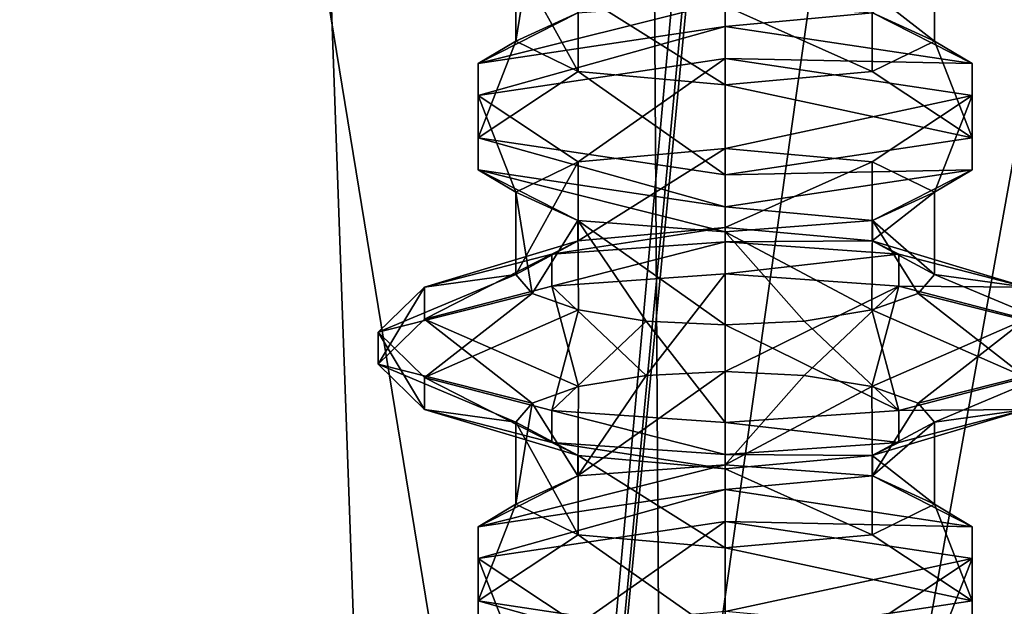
# Model space of a CAD drawing. Header units: millimetres. Extents: x -18.9 to 18.9, y -8.8 to 59.9.
# Tile 10 of 256: x -10.6 to -6.1, y 3.2 to 5.8. Entities that reach past the tile are written whole.
import ezdxf

# ---------------------------------------------------------------- set-up
doc = ezdxf.new("R2010")
doc.units = ezdxf.units.MM
doc.header["$LTSCALE"] = 65.185185
for name, color, linetype in [('1295', 7, 'CONTINUOUS'), ('2824', 7, 'CONTINUOUS'), ('2825', 7, 'CONTINUOUS'), ('2874', 7, 'CONTINUOUS'), ('2875', 7, 'CONTINUOUS'), ('2876', 7, 'CONTINUOUS'), ('2877', 7, 'CONTINUOUS'), ('2878', 7, 'CONTINUOUS'), ('2879', 7, 'CONTINUOUS'), ('2886', 7, 'CONTINUOUS'), ('2887', 7, 'CONTINUOUS'), ('2888', 7, 'CONTINUOUS'), ('2889', 7, 'CONTINUOUS'), ('2890', 7, 'CONTINUOUS'), ('2891', 7, 'CONTINUOUS'), ('2892', 7, 'CONTINUOUS'), ('2893', 7, 'CONTINUOUS'), ('2894', 7, 'CONTINUOUS'), ('2895', 7, 'CONTINUOUS'), ('2896', 7, 'CONTINUOUS'), ('2897', 7, 'CONTINUOUS')]:
    doc.layers.add(name, color=color, linetype=linetype)

msp = doc.modelspace()

# ---------------------------------------------------------------- linework, layer by layer
at = {"layer": '1295', "color": 7, "linetype": 'Continuous'}
for points in [[(-8.6992, -6.3, -15.0691), (-5.5375, 26.593, -16.4953), (-3.2147, 32.4, -17.1005), (-8.6992, -6.3, -15.0691)], [(-3.2147, -3.5, -17.1005), (-8.6992, -6.3, -15.0691), (-3.2147, 32.4, -17.1005), (-3.2147, -3.5, -17.1005)], [(-5.5375, 26.593, -16.4953), (-8.6992, -6.3, -15.0691), (-5.5971, 26.4568, -16.4752), (-5.5375, 26.593, -16.4953)], [(-8.6992, -6.3, -15.0691), (-5.7352, 26.4, -16.4277), (-5.5971, 26.4568, -16.4752), (-8.6992, -6.3, -15.0691)], [(-13.3069, 26.4, -11.2109), (-9.8717, 26.4, -14.3286), (-13.3292, -6.3, -11.1841), (-13.3069, 26.4, -11.2109)], [(-13.3292, -6.3, -11.1841), (-9.8717, 26.4, -14.3286), (-8.6992, -6.3, -15.0691), (-13.3292, -6.3, -11.1841)], [(-12.7853, -3.5, 11.8024), (-7.6096, -3.5, 15.6478), (-12.5018, 26.4, 12.1021), (-12.7853, -3.5, 11.8024)], [(-7.6096, -3.5, 15.6478), (-7.8011, 26.4, 15.553), (-12.5018, 26.4, 12.1021), (-7.6096, -3.5, 15.6478)], [(-9.8717, 26.4, -14.3286), (-5.7352, 26.4, -16.4277), (-8.6992, -6.3, -15.0691), (-9.8717, 26.4, -14.3286)], [(-7.6096, -3.5, 15.6478), (-2.2237, 26.4, 17.2571), (-7.8011, 26.4, 15.553), (-7.6096, -3.5, 15.6478)], [(-7.6096, -3.5, 15.6478), (-1.389, -3.5, 17.3445), (-2.2237, 26.4, 17.2571), (-7.6096, -3.5, 15.6478)]]:
    msp.add_3dface(points, dxfattribs=at)
at = {"layer": '2824', "color": 7, "linetype": 'Continuous'}
for points in [[(-8.3, 6.1151, 12.2082), (-8.2255, 6.2014, 11.8395), (-8.3, 5.7424, 12.2082), (-8.3, 6.1151, 12.2082)], [(-8.2255, 6.2014, 11.8395), (-8.019, 5.8707, 11.5337), (-8.3, 5.7424, 12.2082), (-8.2255, 6.2014, 11.8395)], [(-6.4, 6.1151, 12.2082), (-6.4, 5.7424, 12.2082), (-6.681, 5.8707, 11.5337), (-6.4, 6.1151, 12.2082)], [(-7.35, 4.897, 11.2582), (-8.0176, 4.837, 11.5323), (-7.35, 5.2556, 11.2582), (-7.35, 4.897, 11.2582)], [(-8.0176, 4.837, 11.5323), (-8.0174, 5.1954, 11.5321), (-7.35, 5.2556, 11.2582), (-8.0176, 4.837, 11.5323)], [(-7.35, 4.897, 11.2582), (-7.35, 5.2556, 11.2582), (-6.6826, 5.1954, 11.5321), (-7.35, 4.897, 11.2582)], [(-8.0176, 4.837, 11.5323), (-8.3, 4.6849, 12.2082), (-8.0174, 5.1954, 11.5321), (-8.0176, 4.837, 11.5323)], [(-8.3, 4.6849, 12.2082), (-8.3, 5.0576, 12.2082), (-8.0174, 5.1954, 11.5321), (-8.3, 4.6849, 12.2082)], [(-6.6824, 4.837, 11.5323), (-7.35, 4.897, 11.2582), (-6.6826, 5.1954, 11.5321), (-6.6824, 4.837, 11.5323)], [(-6.6824, 4.837, 11.5323), (-6.6826, 5.1954, 11.5321), (-6.4, 5.0576, 12.2082), (-6.6824, 4.837, 11.5323)], [(-6.4, 4.6849, 12.2082), (-6.6824, 4.837, 11.5323), (-6.4, 5.0576, 12.2082), (-6.4, 4.6849, 12.2082)], [(-7.35, 3.8215, 11.2582), (-8.019, 3.7707, 11.5337), (-7.35, 4.2443, 11.2582), (-7.35, 3.8215, 11.2582)], [(-7.35, 4.2443, 11.2582), (-8.019, 3.7707, 11.5337), (-7.7081, 4.2265, 11.3283), (-7.35, 4.2443, 11.2582)], [(-8.019, 3.7707, 11.5337), (-8.0159, 4.1761, 11.5306), (-7.7081, 4.2265, 11.3283), (-8.019, 3.7707, 11.5337)], [(-7.35, 3.8215, 11.2582), (-7.35, 4.2443, 11.2582), (-6.9919, 4.2265, 11.3283), (-7.35, 3.8215, 11.2582)], [(-7.35, 3.8215, 11.2582), (-6.9919, 4.2265, 11.3283), (-6.6841, 4.1761, 11.5306), (-7.35, 3.8215, 11.2582)], [(-8.019, 3.7707, 11.5337), (-8.2256, 4.1014, 11.8396), (-8.0159, 4.1761, 11.5306), (-8.019, 3.7707, 11.5337)], [(-6.681, 3.7707, 11.5337), (-7.35, 3.8215, 11.2582), (-6.6841, 4.1761, 11.5306), (-6.681, 3.7707, 11.5337)], [(-6.681, 3.7707, 11.5337), (-6.6841, 4.1761, 11.5306), (-6.4744, 4.1014, 11.8396), (-6.681, 3.7707, 11.5337)], [(-8.019, 3.7707, 11.5337), (-8.3, 3.6424, 12.2082), (-8.2256, 4.1014, 11.8396), (-8.019, 3.7707, 11.5337)], [(-8.3, 3.6424, 12.2082), (-8.3, 4.0151, 12.2082), (-8.2256, 4.1014, 11.8396), (-8.3, 3.6424, 12.2082)], [(-6.681, 3.7707, 11.5337), (-6.4744, 4.1014, 11.8396), (-6.4, 4.0151, 12.2082), (-6.681, 3.7707, 11.5337)], [(-6.4, 3.6424, 12.2082), (-6.681, 3.7707, 11.5337), (-6.4, 4.0151, 12.2082), (-6.4, 3.6424, 12.2082)]]:
    msp.add_3dface(points, dxfattribs=at)
at = {"layer": '2825', "color": 7, "linetype": 'Continuous'}
for points in [[(-8.0178, 5.963, 12.8839), (-8.3, 6.1151, 12.2082), (-8.0174, 5.6046, 12.8843), (-8.0178, 5.963, 12.8839)], [(-8.3, 6.1151, 12.2082), (-8.3, 5.7424, 12.2082), (-8.0174, 5.6046, 12.8843), (-8.3, 6.1151, 12.2082)], [(-6.4, 6.1151, 12.2082), (-6.6822, 5.963, 12.8839), (-6.4, 5.7424, 12.2082), (-6.4, 6.1151, 12.2082)], [(-7.35, 5.903, 13.1582), (-8.0178, 5.963, 12.8839), (-7.35, 5.5444, 13.1582), (-7.35, 5.903, 13.1582)], [(-8.0178, 5.963, 12.8839), (-8.0174, 5.6046, 12.8843), (-7.35, 5.5444, 13.1582), (-8.0178, 5.963, 12.8839)], [(-6.6822, 5.963, 12.8839), (-7.35, 5.903, 13.1582), (-6.6826, 5.6046, 12.8843), (-6.6822, 5.963, 12.8839)], [(-6.6822, 5.963, 12.8839), (-6.6826, 5.6046, 12.8843), (-6.4, 5.7424, 12.2082), (-6.6822, 5.963, 12.8839)], [(-7.35, 5.903, 13.1582), (-7.35, 5.5444, 13.1582), (-6.6826, 5.6046, 12.8843), (-7.35, 5.903, 13.1582)], [(-8.3, 4.6849, 12.2082), (-8.2256, 4.5986, 12.5767), (-8.3, 5.0576, 12.2082), (-8.3, 4.6849, 12.2082)], [(-8.2256, 4.5986, 12.5767), (-8.0185, 4.9292, 12.8832), (-8.3, 5.0576, 12.2082), (-8.2256, 4.5986, 12.5767)], [(-6.4, 4.6849, 12.2082), (-6.4, 5.0576, 12.2082), (-6.6815, 4.9292, 12.8832), (-6.4, 4.6849, 12.2082)], [(-8.2256, 4.5986, 12.5767), (-8.0159, 4.5239, 12.8858), (-8.0185, 4.9292, 12.8832), (-8.2256, 4.5986, 12.5767)], [(-7.7081, 4.4735, 13.0881), (-7.35, 4.4557, 13.1582), (-8.0185, 4.9292, 12.8832), (-7.7081, 4.4735, 13.0881)], [(-7.35, 4.4557, 13.1582), (-7.35, 4.8785, 13.1582), (-8.0185, 4.9292, 12.8832), (-7.35, 4.4557, 13.1582)], [(-8.0159, 4.5239, 12.8858), (-7.7081, 4.4735, 13.0881), (-8.0185, 4.9292, 12.8832), (-8.0159, 4.5239, 12.8858)], [(-7.35, 4.8785, 13.1582), (-6.6841, 4.5239, 12.8858), (-6.6815, 4.9292, 12.8832), (-7.35, 4.8785, 13.1582)], [(-6.6841, 4.5239, 12.8858), (-6.4744, 4.5986, 12.5768), (-6.6815, 4.9292, 12.8832), (-6.6841, 4.5239, 12.8858)], [(-6.4744, 4.5986, 12.5768), (-6.4, 4.6849, 12.2082), (-6.6815, 4.9292, 12.8832), (-6.4744, 4.5986, 12.5768)], [(-7.35, 4.4557, 13.1582), (-6.9919, 4.4735, 13.0881), (-7.35, 4.8785, 13.1582), (-7.35, 4.4557, 13.1582)], [(-6.9919, 4.4735, 13.0881), (-6.6841, 4.5239, 12.8858), (-7.35, 4.8785, 13.1582), (-6.9919, 4.4735, 13.0881)], [(-8.3, 3.6424, 12.2082), (-8.0174, 3.5046, 12.8843), (-8.3, 4.0151, 12.2082), (-8.3, 3.6424, 12.2082)], [(-8.0174, 3.5046, 12.8843), (-8.0176, 3.863, 12.884), (-8.3, 4.0151, 12.2082), (-8.0174, 3.5046, 12.8843)], [(-6.4, 3.6424, 12.2082), (-6.4, 4.0151, 12.2082), (-6.6824, 3.863, 12.8841), (-6.4, 3.6424, 12.2082)], [(-8.0174, 3.5046, 12.8843), (-7.35, 3.4444, 13.1582), (-8.0176, 3.863, 12.884), (-8.0174, 3.5046, 12.8843)], [(-7.35, 3.4444, 13.1582), (-7.35, 3.803, 13.1582), (-8.0176, 3.863, 12.884), (-7.35, 3.4444, 13.1582)], [(-6.6826, 3.5046, 12.8843), (-6.6824, 3.863, 12.8841), (-7.35, 3.803, 13.1582), (-6.6826, 3.5046, 12.8843)], [(-6.6826, 3.5046, 12.8843), (-6.4, 3.6424, 12.2082), (-6.6824, 3.863, 12.8841), (-6.6826, 3.5046, 12.8843)], [(-7.35, 3.4444, 13.1582), (-6.6826, 3.5046, 12.8843), (-7.35, 3.803, 13.1582), (-7.35, 3.4444, 13.1582)]]:
    msp.add_3dface(points, dxfattribs=at)
at = {"layer": '2874', "color": 7, "linetype": 'Continuous'}
for points in [[(-7.35, 5.6642, 10.9382), (-7.35, 5.8091, 10.9772), (-6.2285, 5.6408, 11.6025), (-7.35, 5.6642, 10.9382)], [(-7.35, 5.6642, 10.9382), (-6.2285, 5.6408, 11.6025), (-6.2285, 5.4959, 11.5635), (-7.35, 5.6642, 10.9382)], [(-6.2285, 5.6408, 11.6025), (-6.2285, 5.3041, 12.8529), (-6.2285, 5.4959, 11.5635), (-6.2285, 5.6408, 11.6025)], [(-6.2285, 5.3041, 12.8529), (-6.2285, 5.1592, 12.8139), (-6.2285, 5.4959, 11.5635), (-6.2285, 5.3041, 12.8529)], [(-6.2285, 5.3041, 12.8529), (-7.35, 5.1358, 13.4782), (-6.2285, 5.1592, 12.8139), (-6.2285, 5.3041, 12.8529)], [(-7.35, 5.1358, 13.4782), (-7.35, 4.9909, 13.4392), (-6.2285, 5.1592, 12.8139), (-7.35, 5.1358, 13.4782)]]:
    msp.add_3dface(points, dxfattribs=at)
at = {"layer": '2875', "color": 7, "linetype": 'Continuous'}
for points in [[(-7.35, 5.8091, 10.9772), (-7.35, 5.6642, 10.9382), (-8.4715, 5.4959, 11.5635), (-7.35, 5.8091, 10.9772)], [(-8.4715, 5.6408, 11.6025), (-7.35, 5.8091, 10.9772), (-8.4715, 5.4959, 11.5635), (-8.4715, 5.6408, 11.6025)], [(-8.4715, 5.3041, 12.8529), (-8.4715, 5.6408, 11.6025), (-8.4715, 5.1592, 12.8139), (-8.4715, 5.3041, 12.8529)], [(-8.4715, 5.1592, 12.8139), (-8.4715, 5.6408, 11.6025), (-8.4715, 5.4959, 11.5635), (-8.4715, 5.1592, 12.8139)], [(-7.35, 5.1358, 13.4782), (-8.4715, 5.3041, 12.8529), (-7.35, 4.9909, 13.4392), (-7.35, 5.1358, 13.4782)], [(-7.35, 4.9909, 13.4392), (-8.4715, 5.3041, 12.8529), (-8.4715, 5.1592, 12.8139), (-7.35, 4.9909, 13.4392)]]:
    msp.add_3dface(points, dxfattribs=at)
at = {"layer": '2876', "color": 7, "linetype": 'Continuous'}
for points in [[(-7.35, 5.2556, 11.2582), (-7.35, 5.6642, 10.9382), (-6.2285, 5.4959, 11.5635), (-7.35, 5.2556, 11.2582)], [(-6.6826, 5.1954, 11.5321), (-7.35, 5.2556, 11.2582), (-6.2285, 5.4959, 11.5635), (-6.6826, 5.1954, 11.5321)], [(-6.4, 5.0576, 12.2082), (-6.6826, 5.1954, 11.5321), (-6.2285, 5.4959, 11.5635), (-6.4, 5.0576, 12.2082)], [(-6.2285, 5.1592, 12.8139), (-6.4, 5.0576, 12.2082), (-6.2285, 5.4959, 11.5635), (-6.2285, 5.1592, 12.8139)], [(-7.35, 4.9909, 13.4392), (-6.6815, 4.9292, 12.8832), (-6.2285, 5.1592, 12.8139), (-7.35, 4.9909, 13.4392)], [(-6.6815, 4.9292, 12.8832), (-6.4, 5.0576, 12.2082), (-6.2285, 5.1592, 12.8139), (-6.6815, 4.9292, 12.8832)], [(-7.35, 4.9909, 13.4392), (-7.35, 4.8785, 13.1582), (-6.6815, 4.9292, 12.8832), (-7.35, 4.9909, 13.4392)]]:
    msp.add_3dface(points, dxfattribs=at)
at = {"layer": '2877', "color": 7, "linetype": 'Continuous'}
for points in [[(-8.4715, 5.4959, 11.5635), (-7.35, 5.6642, 10.9382), (-8.0174, 5.1954, 11.5321), (-8.4715, 5.4959, 11.5635)], [(-8.0174, 5.1954, 11.5321), (-7.35, 5.6642, 10.9382), (-7.35, 5.2556, 11.2582), (-8.0174, 5.1954, 11.5321)], [(-8.4715, 5.1592, 12.8139), (-8.4715, 5.4959, 11.5635), (-8.3, 5.0576, 12.2082), (-8.4715, 5.1592, 12.8139)], [(-8.3, 5.0576, 12.2082), (-8.4715, 5.4959, 11.5635), (-8.0174, 5.1954, 11.5321), (-8.3, 5.0576, 12.2082)], [(-7.35, 4.9909, 13.4392), (-8.4715, 5.1592, 12.8139), (-7.35, 4.8785, 13.1582), (-7.35, 4.9909, 13.4392)], [(-7.35, 4.8785, 13.1582), (-8.4715, 5.1592, 12.8139), (-8.0185, 4.9292, 12.8832), (-7.35, 4.8785, 13.1582)], [(-8.0185, 4.9292, 12.8832), (-8.4715, 5.1592, 12.8139), (-8.3, 5.0576, 12.2082), (-8.0185, 4.9292, 12.8832)]]:
    msp.add_3dface(points, dxfattribs=at)
at = {"layer": '2878', "color": 7, "linetype": 'Continuous'}
for points in [[(-7.35, 5.8091, 10.9772), (-7.35, 5.9215, 11.2582), (-6.681, 5.8707, 11.5337), (-7.35, 5.8091, 10.9772)], [(-7.35, 5.8091, 10.9772), (-6.681, 5.8707, 11.5337), (-6.2285, 5.6408, 11.6025), (-7.35, 5.8091, 10.9772)], [(-6.681, 5.8707, 11.5337), (-6.4, 5.7424, 12.2082), (-6.2285, 5.6408, 11.6025), (-6.681, 5.8707, 11.5337)], [(-6.4, 5.7424, 12.2082), (-6.6826, 5.6046, 12.8843), (-6.2285, 5.3041, 12.8529), (-6.4, 5.7424, 12.2082)], [(-6.2285, 5.6408, 11.6025), (-6.4, 5.7424, 12.2082), (-6.2285, 5.3041, 12.8529), (-6.2285, 5.6408, 11.6025)], [(-6.6826, 5.6046, 12.8843), (-7.35, 5.5444, 13.1582), (-6.2285, 5.3041, 12.8529), (-6.6826, 5.6046, 12.8843)], [(-7.35, 5.5444, 13.1582), (-7.35, 5.1358, 13.4782), (-6.2285, 5.3041, 12.8529), (-7.35, 5.5444, 13.1582)]]:
    msp.add_3dface(points, dxfattribs=at)
at = {"layer": '2879', "color": 7, "linetype": 'Continuous'}
for points in [[(-7.35, 5.8091, 10.9772), (-8.4715, 5.6408, 11.6025), (-7.35, 5.9215, 11.2582), (-7.35, 5.8091, 10.9772)], [(-7.35, 5.9215, 11.2582), (-8.4715, 5.6408, 11.6025), (-8.019, 5.8707, 11.5337), (-7.35, 5.9215, 11.2582)], [(-8.019, 5.8707, 11.5337), (-8.4715, 5.6408, 11.6025), (-8.3, 5.7424, 12.2082), (-8.019, 5.8707, 11.5337)], [(-8.4715, 5.6408, 11.6025), (-8.4715, 5.3041, 12.8529), (-8.3, 5.7424, 12.2082), (-8.4715, 5.6408, 11.6025)], [(-8.3, 5.7424, 12.2082), (-8.4715, 5.3041, 12.8529), (-8.0174, 5.6046, 12.8843), (-8.3, 5.7424, 12.2082)], [(-8.4715, 5.3041, 12.8529), (-7.35, 5.1358, 13.4782), (-8.0174, 5.6046, 12.8843), (-8.4715, 5.3041, 12.8529)], [(-8.0174, 5.6046, 12.8843), (-7.35, 5.1358, 13.4782), (-7.35, 5.5444, 13.1582), (-8.0174, 5.6046, 12.8843)]]:
    msp.add_3dface(points, dxfattribs=at)
at = {"layer": '2886', "color": 7, "linetype": 'Continuous'}
for points in [[(-6.2285, 3.5408, 11.6025), (-7.35, 3.5642, 10.9382), (-7.35, 3.7091, 10.9772), (-6.2285, 3.5408, 11.6025)], [(-6.2285, 3.3959, 11.5635), (-7.35, 3.5642, 10.9382), (-6.2285, 3.5408, 11.6025), (-6.2285, 3.3959, 11.5635)], [(-6.2285, 3.2041, 12.8529), (-6.2285, 3.3959, 11.5635), (-6.2285, 3.5408, 11.6025), (-6.2285, 3.2041, 12.8529)], [(-6.2285, 3.0592, 12.8139), (-6.2285, 3.3959, 11.5635), (-6.2285, 3.2041, 12.8529), (-6.2285, 3.0592, 12.8139)], [(-7.35, 3.0358, 13.4782), (-6.2285, 3.0592, 12.8139), (-6.2285, 3.2041, 12.8529), (-7.35, 3.0358, 13.4782)]]:
    msp.add_3dface(points, dxfattribs=at)
at = {"layer": '2887', "color": 7, "linetype": 'Continuous'}
for points in [[(-7.35, 3.7091, 10.9772), (-7.35, 3.5642, 10.9382), (-8.4715, 3.3959, 11.5635), (-7.35, 3.7091, 10.9772)], [(-8.4715, 3.5408, 11.6025), (-7.35, 3.7091, 10.9772), (-8.4715, 3.3959, 11.5635), (-8.4715, 3.5408, 11.6025)], [(-8.4715, 3.2041, 12.8529), (-8.4715, 3.5408, 11.6025), (-8.4715, 3.0592, 12.8139), (-8.4715, 3.2041, 12.8529)], [(-8.4715, 3.5408, 11.6025), (-8.4715, 3.3959, 11.5635), (-8.4715, 3.0592, 12.8139), (-8.4715, 3.5408, 11.6025)], [(-7.35, 2.8909, 13.4392), (-7.35, 3.0358, 13.4782), (-8.4715, 3.2041, 12.8529), (-7.35, 2.8909, 13.4392)], [(-7.35, 2.8909, 13.4392), (-8.4715, 3.2041, 12.8529), (-8.4715, 3.0592, 12.8139), (-7.35, 2.8909, 13.4392)]]:
    msp.add_3dface(points, dxfattribs=at)
at = {"layer": '2888', "color": 7, "linetype": 'Continuous'}
for points in [[(-7.35, 3.5642, 10.9382), (-6.2285, 3.3959, 11.5635), (-7.35, 3.1556, 11.2582), (-7.35, 3.5642, 10.9382)], [(-7.35, 3.1556, 11.2582), (-6.2285, 3.3959, 11.5635), (-6.6826, 3.0954, 11.5321), (-7.35, 3.1556, 11.2582)], [(-6.6826, 3.0954, 11.5321), (-6.2285, 3.3959, 11.5635), (-6.4, 2.9576, 12.2082), (-6.6826, 3.0954, 11.5321)], [(-6.2285, 3.3959, 11.5635), (-6.2285, 3.0592, 12.8139), (-6.4, 2.9576, 12.2082), (-6.2285, 3.3959, 11.5635)]]:
    msp.add_3dface(points, dxfattribs=at)
at = {"layer": '2889', "color": 7, "linetype": 'Continuous'}
for points in [[(-7.35, 3.5642, 10.9382), (-8.0174, 3.0954, 11.5321), (-8.4715, 3.3959, 11.5635), (-7.35, 3.5642, 10.9382)], [(-7.35, 3.5642, 10.9382), (-7.35, 3.1556, 11.2582), (-8.0174, 3.0954, 11.5321), (-7.35, 3.5642, 10.9382)], [(-8.0174, 3.0954, 11.5321), (-8.3, 2.9576, 12.2082), (-8.4715, 3.3959, 11.5635), (-8.0174, 3.0954, 11.5321)], [(-8.4715, 3.3959, 11.5635), (-8.3, 2.9576, 12.2082), (-8.4715, 3.0592, 12.8139), (-8.4715, 3.3959, 11.5635)]]:
    msp.add_3dface(points, dxfattribs=at)
at = {"layer": '2890', "color": 7, "linetype": 'Continuous'}
for points in [[(-6.681, 3.7707, 11.5337), (-7.35, 3.7091, 10.9772), (-7.35, 3.8215, 11.2582), (-6.681, 3.7707, 11.5337)], [(-6.2285, 3.5408, 11.6025), (-7.35, 3.7091, 10.9772), (-6.681, 3.7707, 11.5337), (-6.2285, 3.5408, 11.6025)], [(-6.4, 3.6424, 12.2082), (-6.2285, 3.5408, 11.6025), (-6.681, 3.7707, 11.5337), (-6.4, 3.6424, 12.2082)], [(-6.6826, 3.5046, 12.8843), (-6.2285, 3.2041, 12.8529), (-6.4, 3.6424, 12.2082), (-6.6826, 3.5046, 12.8843)], [(-6.2285, 3.2041, 12.8529), (-6.2285, 3.5408, 11.6025), (-6.4, 3.6424, 12.2082), (-6.2285, 3.2041, 12.8529)], [(-7.35, 3.4444, 13.1582), (-6.2285, 3.2041, 12.8529), (-6.6826, 3.5046, 12.8843), (-7.35, 3.4444, 13.1582)], [(-7.35, 3.0358, 13.4782), (-6.2285, 3.2041, 12.8529), (-7.35, 3.4444, 13.1582), (-7.35, 3.0358, 13.4782)]]:
    msp.add_3dface(points, dxfattribs=at)
at = {"layer": '2891', "color": 7, "linetype": 'Continuous'}
for points in [[(-7.35, 3.8215, 11.2582), (-7.35, 3.7091, 10.9772), (-8.4715, 3.5408, 11.6025), (-7.35, 3.8215, 11.2582)], [(-8.019, 3.7707, 11.5337), (-7.35, 3.8215, 11.2582), (-8.4715, 3.5408, 11.6025), (-8.019, 3.7707, 11.5337)], [(-8.3, 3.6424, 12.2082), (-8.019, 3.7707, 11.5337), (-8.4715, 3.5408, 11.6025), (-8.3, 3.6424, 12.2082)], [(-8.0174, 3.5046, 12.8843), (-8.3, 3.6424, 12.2082), (-8.4715, 3.2041, 12.8529), (-8.0174, 3.5046, 12.8843)], [(-8.4715, 3.2041, 12.8529), (-8.3, 3.6424, 12.2082), (-8.4715, 3.5408, 11.6025), (-8.4715, 3.2041, 12.8529)], [(-7.35, 3.0358, 13.4782), (-8.0174, 3.5046, 12.8843), (-8.4715, 3.2041, 12.8529), (-7.35, 3.0358, 13.4782)], [(-7.35, 3.0358, 13.4782), (-7.35, 3.4444, 13.1582), (-8.0174, 3.5046, 12.8843), (-7.35, 3.0358, 13.4782)]]:
    msp.add_3dface(points, dxfattribs=at)
at = {"layer": '2892', "color": 7, "linetype": 'Continuous'}
for points in [[(-6.5625, 4.777, 10.9106), (-7.35, 4.687, 10.6679), (-7.35, 4.8319, 10.7068), (-6.5625, 4.777, 10.9106)], [(-6.5625, 4.6322, 10.8716), (-7.35, 4.687, 10.6679), (-6.5625, 4.777, 10.9106), (-6.5625, 4.6322, 10.8716)], [(-5.986, 4.6272, 11.4673), (-6.5625, 4.6322, 10.8716), (-6.5625, 4.777, 10.9106), (-5.986, 4.6272, 11.4673)], [(-5.986, 4.4823, 11.4283), (-6.5625, 4.6322, 10.8716), (-5.986, 4.6272, 11.4673), (-5.986, 4.4823, 11.4283)], [(-6.5625, 4.0678, 13.5448), (-5.986, 4.0728, 12.9491), (-5.986, 4.2177, 12.9881), (-6.5625, 4.0678, 13.5448)], [(-7.35, 4.013, 13.7485), (-6.5625, 3.923, 13.5058), (-6.5625, 4.0678, 13.5448), (-7.35, 4.013, 13.7485)], [(-6.5625, 3.923, 13.5058), (-5.986, 4.0728, 12.9491), (-6.5625, 4.0678, 13.5448), (-6.5625, 3.923, 13.5058)], [(-7.35, 3.8681, 13.7095), (-6.5625, 3.923, 13.5058), (-7.35, 4.013, 13.7485), (-7.35, 3.8681, 13.7095)]]:
    msp.add_3dface(points, dxfattribs=at)
at = {"layer": '2893', "color": 7, "linetype": 'Continuous'}
for points in [[(-7.35, 4.8319, 10.7068), (-7.35, 4.687, 10.6679), (-8.1375, 4.6322, 10.8716), (-7.35, 4.8319, 10.7068)], [(-8.1375, 4.777, 10.9106), (-7.35, 4.8319, 10.7068), (-8.1375, 4.6322, 10.8716), (-8.1375, 4.777, 10.9106)], [(-8.714, 4.6272, 11.4673), (-8.1375, 4.777, 10.9106), (-8.714, 4.4823, 11.4283), (-8.714, 4.6272, 11.4673)], [(-8.1375, 4.777, 10.9106), (-8.1375, 4.6322, 10.8716), (-8.714, 4.4823, 11.4283), (-8.1375, 4.777, 10.9106)], [(-8.925, 4.4224, 12.2277), (-8.714, 4.6272, 11.4673), (-8.925, 4.2776, 12.1887), (-8.925, 4.4224, 12.2277)], [(-8.714, 4.6272, 11.4673), (-8.714, 4.4823, 11.4283), (-8.925, 4.2776, 12.1887), (-8.714, 4.6272, 11.4673)], [(-8.714, 4.2177, 12.9881), (-8.925, 4.4224, 12.2277), (-8.714, 4.0728, 12.9491), (-8.714, 4.2177, 12.9881)], [(-8.925, 4.4224, 12.2277), (-8.925, 4.2776, 12.1887), (-8.714, 4.0728, 12.9491), (-8.925, 4.4224, 12.2277)], [(-8.1375, 4.0678, 13.5448), (-8.714, 4.2177, 12.9881), (-8.1375, 3.923, 13.5058), (-8.1375, 4.0678, 13.5448)], [(-8.714, 4.2177, 12.9881), (-8.714, 4.0728, 12.9491), (-8.1375, 3.923, 13.5058), (-8.714, 4.2177, 12.9881)], [(-7.35, 3.8681, 13.7095), (-7.35, 4.013, 13.7485), (-8.1375, 4.0678, 13.5448), (-7.35, 3.8681, 13.7095)], [(-7.35, 3.8681, 13.7095), (-8.1375, 4.0678, 13.5448), (-8.1375, 3.923, 13.5058), (-7.35, 3.8681, 13.7095)]]:
    msp.add_3dface(points, dxfattribs=at)
at = {"layer": '2894', "color": 7, "linetype": 'Continuous'}
for points in [[(-7.35, 4.687, 10.6679), (-6.5625, 4.6322, 10.8716), (-7.35, 4.2443, 11.2582), (-7.35, 4.687, 10.6679)], [(-7.35, 4.2443, 11.2582), (-6.5625, 4.6322, 10.8716), (-6.9919, 4.2265, 11.3283), (-7.35, 4.2443, 11.2582)], [(-6.9919, 4.2265, 11.3283), (-6.5625, 4.6322, 10.8716), (-6.6841, 4.1761, 11.5306), (-6.9919, 4.2265, 11.3283)], [(-6.5625, 4.6322, 10.8716), (-5.986, 4.4823, 11.4283), (-6.6841, 4.1761, 11.5306), (-6.5625, 4.6322, 10.8716)], [(-6.6841, 4.1761, 11.5306), (-5.986, 4.4823, 11.4283), (-6.4744, 4.1014, 11.8396), (-6.6841, 4.1761, 11.5306)], [(-5.986, 4.4823, 11.4283), (-5.775, 4.2776, 12.1887), (-6.4744, 4.1014, 11.8396), (-5.986, 4.4823, 11.4283)], [(-6.4744, 4.1014, 11.8396), (-5.775, 4.2776, 12.1887), (-6.4, 4.0151, 12.2082), (-6.4744, 4.1014, 11.8396)], [(-5.775, 4.2776, 12.1887), (-5.986, 4.0728, 12.9491), (-6.4, 4.0151, 12.2082), (-5.775, 4.2776, 12.1887)], [(-5.986, 4.0728, 12.9491), (-6.5625, 3.923, 13.5058), (-6.6824, 3.863, 12.8841), (-5.986, 4.0728, 12.9491)], [(-6.4, 4.0151, 12.2082), (-5.986, 4.0728, 12.9491), (-6.6824, 3.863, 12.8841), (-6.4, 4.0151, 12.2082)], [(-6.5625, 3.923, 13.5058), (-7.35, 3.8681, 13.7095), (-6.6824, 3.863, 12.8841), (-6.5625, 3.923, 13.5058)], [(-6.6824, 3.863, 12.8841), (-7.35, 3.8681, 13.7095), (-7.35, 3.803, 13.1582), (-6.6824, 3.863, 12.8841)]]:
    msp.add_3dface(points, dxfattribs=at)
at = {"layer": '2895', "color": 7, "linetype": 'Continuous'}
for points in [[(-7.35, 4.687, 10.6679), (-7.7081, 4.2265, 11.3283), (-8.1375, 4.6322, 10.8716), (-7.35, 4.687, 10.6679)], [(-7.35, 4.687, 10.6679), (-7.35, 4.2443, 11.2582), (-7.7081, 4.2265, 11.3283), (-7.35, 4.687, 10.6679)], [(-8.1375, 4.6322, 10.8716), (-8.0159, 4.1761, 11.5306), (-8.714, 4.4823, 11.4283), (-8.1375, 4.6322, 10.8716)], [(-7.7081, 4.2265, 11.3283), (-8.0159, 4.1761, 11.5306), (-8.1375, 4.6322, 10.8716), (-7.7081, 4.2265, 11.3283)], [(-8.714, 4.4823, 11.4283), (-8.2256, 4.1014, 11.8396), (-8.925, 4.2776, 12.1887), (-8.714, 4.4823, 11.4283)], [(-8.0159, 4.1761, 11.5306), (-8.2256, 4.1014, 11.8396), (-8.714, 4.4823, 11.4283), (-8.0159, 4.1761, 11.5306)], [(-8.2256, 4.1014, 11.8396), (-8.3, 4.0151, 12.2082), (-8.925, 4.2776, 12.1887), (-8.2256, 4.1014, 11.8396)], [(-8.925, 4.2776, 12.1887), (-8.3, 4.0151, 12.2082), (-8.714, 4.0728, 12.9491), (-8.925, 4.2776, 12.1887)], [(-8.3, 4.0151, 12.2082), (-8.0176, 3.863, 12.884), (-8.714, 4.0728, 12.9491), (-8.3, 4.0151, 12.2082)], [(-8.714, 4.0728, 12.9491), (-8.0176, 3.863, 12.884), (-8.1375, 3.923, 13.5058), (-8.714, 4.0728, 12.9491)], [(-7.35, 3.803, 13.1582), (-7.35, 3.8681, 13.7095), (-8.1375, 3.923, 13.5058), (-7.35, 3.803, 13.1582)], [(-8.0176, 3.863, 12.884), (-7.35, 3.803, 13.1582), (-8.1375, 3.923, 13.5058), (-8.0176, 3.863, 12.884)]]:
    msp.add_3dface(points, dxfattribs=at)
at = {"layer": '2896', "color": 7, "linetype": 'Continuous'}
for points in [[(-6.6824, 4.837, 11.5323), (-7.35, 4.8319, 10.7068), (-7.35, 4.897, 11.2582), (-6.6824, 4.837, 11.5323)], [(-6.5625, 4.777, 10.9106), (-7.35, 4.8319, 10.7068), (-6.6824, 4.837, 11.5323), (-6.5625, 4.777, 10.9106)], [(-5.986, 4.6272, 11.4673), (-6.5625, 4.777, 10.9106), (-6.6824, 4.837, 11.5323), (-5.986, 4.6272, 11.4673)], [(-6.4, 4.6849, 12.2082), (-5.986, 4.6272, 11.4673), (-6.6824, 4.837, 11.5323), (-6.4, 4.6849, 12.2082)], [(-6.4744, 4.5986, 12.5768), (-5.775, 4.4224, 12.2277), (-6.4, 4.6849, 12.2082), (-6.4744, 4.5986, 12.5768)], [(-5.775, 4.4224, 12.2277), (-5.986, 4.6272, 11.4673), (-6.4, 4.6849, 12.2082), (-5.775, 4.4224, 12.2277)], [(-6.6841, 4.5239, 12.8858), (-5.986, 4.2177, 12.9881), (-6.4744, 4.5986, 12.5768), (-6.6841, 4.5239, 12.8858)], [(-5.986, 4.2177, 12.9881), (-5.775, 4.4224, 12.2277), (-6.4744, 4.5986, 12.5768), (-5.986, 4.2177, 12.9881)], [(-6.9919, 4.4735, 13.0881), (-6.5625, 4.0678, 13.5448), (-6.6841, 4.5239, 12.8858), (-6.9919, 4.4735, 13.0881)], [(-6.5625, 4.0678, 13.5448), (-5.986, 4.2177, 12.9881), (-6.6841, 4.5239, 12.8858), (-6.5625, 4.0678, 13.5448)], [(-7.35, 4.4557, 13.1582), (-6.5625, 4.0678, 13.5448), (-6.9919, 4.4735, 13.0881), (-7.35, 4.4557, 13.1582)], [(-7.35, 4.013, 13.7485), (-6.5625, 4.0678, 13.5448), (-7.35, 4.4557, 13.1582), (-7.35, 4.013, 13.7485)]]:
    msp.add_3dface(points, dxfattribs=at)
at = {"layer": '2897', "color": 7, "linetype": 'Continuous'}
for points in [[(-7.35, 4.897, 11.2582), (-7.35, 4.8319, 10.7068), (-8.1375, 4.777, 10.9106), (-7.35, 4.897, 11.2582)], [(-8.0176, 4.837, 11.5323), (-7.35, 4.897, 11.2582), (-8.1375, 4.777, 10.9106), (-8.0176, 4.837, 11.5323)], [(-8.3, 4.6849, 12.2082), (-8.0176, 4.837, 11.5323), (-8.714, 4.6272, 11.4673), (-8.3, 4.6849, 12.2082)], [(-8.714, 4.6272, 11.4673), (-8.0176, 4.837, 11.5323), (-8.1375, 4.777, 10.9106), (-8.714, 4.6272, 11.4673)], [(-8.2256, 4.5986, 12.5767), (-8.3, 4.6849, 12.2082), (-8.925, 4.4224, 12.2277), (-8.2256, 4.5986, 12.5767)], [(-8.925, 4.4224, 12.2277), (-8.3, 4.6849, 12.2082), (-8.714, 4.6272, 11.4673), (-8.925, 4.4224, 12.2277)], [(-8.714, 4.2177, 12.9881), (-8.2256, 4.5986, 12.5767), (-8.925, 4.4224, 12.2277), (-8.714, 4.2177, 12.9881)], [(-8.0159, 4.5239, 12.8858), (-8.2256, 4.5986, 12.5767), (-8.714, 4.2177, 12.9881), (-8.0159, 4.5239, 12.8858)], [(-8.1375, 4.0678, 13.5448), (-8.0159, 4.5239, 12.8858), (-8.714, 4.2177, 12.9881), (-8.1375, 4.0678, 13.5448)], [(-7.7081, 4.4735, 13.0881), (-8.0159, 4.5239, 12.8858), (-8.1375, 4.0678, 13.5448), (-7.7081, 4.4735, 13.0881)], [(-7.35, 4.013, 13.7485), (-7.7081, 4.4735, 13.0881), (-8.1375, 4.0678, 13.5448), (-7.35, 4.013, 13.7485)], [(-7.35, 4.013, 13.7485), (-7.35, 4.4557, 13.1582), (-7.7081, 4.4735, 13.0881), (-7.35, 4.013, 13.7485)]]:
    msp.add_3dface(points, dxfattribs=at)

doc.saveas('drawing.dxf')
